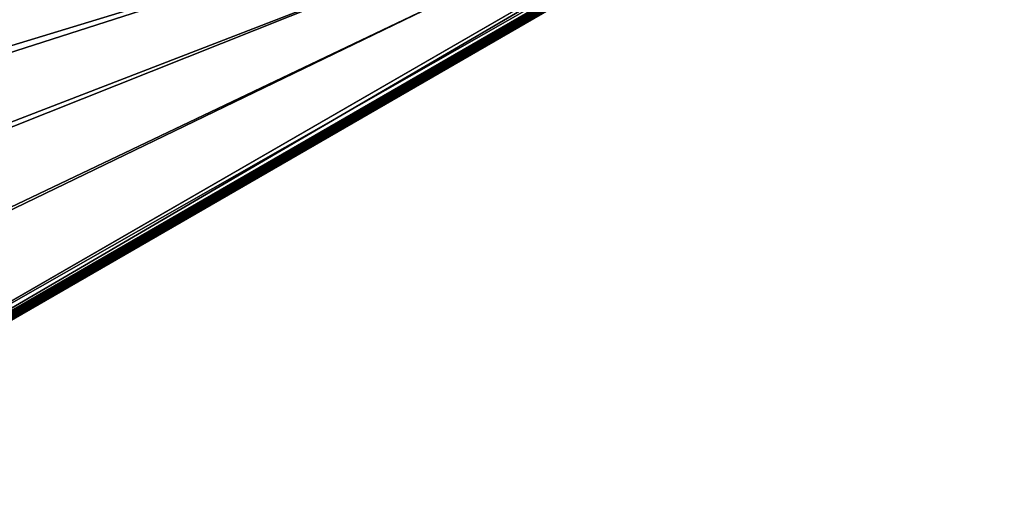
# Model space of a CAD drawing. Header units: inches. Extents: x 0 to 54.6, y -45.5 to 0.
# Tile 224 of 256: x 35.7 to 50.6, y -45.4 to -37.9. Entities that reach past the tile are written whole.
import ezdxf

# ---------------------------------------------------------------- set-up
doc = ezdxf.new("R2010")
doc.units = ezdxf.units.IN
doc.header["$LTSCALE"] = 0.03937
doc.header["$MEASUREMENT"] = 0
for name, color, linetype in [('A-FURN-3-ST', 151, 'Continuous'), ('A-FURN-3-ST-SEAM', 250, 'Continuous'), ('A-FURN-3-STITCH', 15, 'Continuous')]:
    doc.layers.add(name, color=color, linetype=linetype)

msp = doc.modelspace()

# ---------------------------------------------------------------- meshes
at = {"layer": 'A-FURN-3-ST'}
mesh = msp.add_polyface(dxfattribs=at)
corners = [(50.342, -33.896, 5.125), (30.743, -45.25, 5.25), (30.726, -45.221, 5.125), (50.296, -33.817, 5.033), (30.681, -45.142, 5.033), (50.234, -33.709, 5), (30.618, -45.034, 5), (30.909, -45.1, 17.82), (30.95, -45.117, 17.756), (31.1, -45.03, 17.809), (31.071, -45.007, 17.877), (31.246, -44.921, 17.875), (31.263, -44.95, 17.75), (31.119, -45.033, 17.734), (30.981, -45.113, 17.685), (31.053, -44.987, 17.907), (31.2, -44.842, 17.967), (30.981, -44.889, 17.973), (31.138, -44.734, 18), (30.952, -44.842, 17.979), (30.803, -44.991, 17.91), (30.774, -44.945, 17.916), (30.64, -45.086, 17.809), (30.609, -45.04, 17.814), (30.886, -45.084, 17.848), (49.777, -34.117, 17.967), (49.823, -34.196, 17.875), (49.839, -34.225, 17.75), (29.741, -43.616, 5), (28.798, -42.242, 5), (27.792, -40.913, 5), (26.725, -39.632, 5), (25.598, -38.404, 5), (24.415, -37.229, 5), (23.179, -36.111, 5), (21.891, -35.053, 5), (20.555, -34.056, 5), (50.575, -33.8, 5.5), (30.527, -45.375, 5.5), (50.575, -33.8, 16.9), (30.527, -45.375, 16.9), (49.714, -34.009, 18), (30.246, -43.292, 18), (29.287, -41.894, 18), (28.264, -40.542, 18), (27.178, -39.24, 18), (26.033, -37.99, 18), (24.829, -36.795, 18), (23.572, -35.658, 18), (22.262, -34.581, 18), (20.903, -33.567, 18), (30.047, -43.509, 17.963)]
mesh.append_faces([[corners[k] for k in face] for face in [(0, 1, 2), (3, 2, 4), (5, 4, 6), (7, 8, 9, 10), (10, 9, 11), (11, 9, 12), (12, 9, 13), (13, 9, 14), (10, 11, 15), (15, 11, 16), (15, 16, 17), (17, 16, 18), (17, 18, 19), (17, 19, 20), (20, 19, 21), (20, 21, 22), (22, 21, 23), (24, 7, 10, 15), (20, 24, 15, 17), (25, 18, 16), (26, 16, 11), (27, 11, 12), (6, 28, 5), (5, 28, 29), (5, 29, 30), (30, 31, 5), (5, 31, 32), (5, 32, 33), (33, 34, 5), (5, 34, 35), (5, 35, 36), (1, 37, 38), (38, 39, 40), (14, 12, 13), (18, 41, 42), (42, 41, 43), (43, 41, 44), (44, 41, 45), (45, 41, 46), (46, 41, 47), (47, 41, 48), (48, 41, 49), (49, 41, 50), (51, 21, 19), (42, 19, 18)]])
mesh = msp.add_polyface(dxfattribs=at)
corners = [(50.359, -33.925, 5.25), (30.743, -45.25, 5.25), (50.342, -33.896, 5.125), (30.726, -45.221, 5.125), (50.296, -33.817, 5.033), (30.681, -45.142, 5.033), (50.234, -33.709, 5), (50.425, -33.662, 5.044), (49.9, -33.901, 17.979), (49.714, -34.009, 18), (49.927, -33.95, 17.973), (49.777, -34.117, 17.967), (49.976, -34.062, 17.907), (49.823, -34.196, 17.875), (49.984, -34.087, 17.877), (49.99, -34.124, 17.809), (50.14, -34.037, 17.756), (50.146, -33.994, 17.821), (50.279, -33.957, 17.671), (50.295, -33.907, 17.729), (50.401, -33.887, 17.555), (50.426, -33.832, 17.605), (50.36, -33.925, 17.501), (50.248, -33.989, 17.607), (50.121, -34.063, 17.685), (49.983, -34.142, 17.734), (49.839, -34.225, 17.75), (50.268, -33.752, 17.81), (50.387, -33.619, 17.678), (50.243, -33.703, 17.815), (50.104, -33.847, 17.911), (50.079, -33.798, 17.916), (50.143, -33.965, 17.849), (50.297, -33.876, 17.754), (31.138, -44.734, 18), (31.2, -44.842, 17.967), (31.246, -44.921, 17.875), (50.575, -33.8, 5.5), (50.575, -33.8, 16.9), (30.527, -45.375, 5.5), (30.527, -45.375, 16.9), (31.263, -44.95, 17.75), (50.561, -33.808, 17.066), (50.519, -33.833, 17.225), (50.451, -33.872, 17.372)]
mesh.append_faces([[corners[k] for k in face] for face in [(0, 1, 2), (2, 3, 4), (4, 5, 6), (7, 4, 6), (8, 9, 10), (10, 9, 11), (10, 11, 12), (12, 11, 13), (12, 13, 14), (14, 13, 15), (14, 15, 16, 17), (17, 16, 18, 19), (19, 18, 20, 21), (22, 20, 23), (23, 20, 18), (23, 18, 24), (24, 18, 16), (24, 16, 25), (25, 16, 15), (25, 15, 26), (26, 15, 13), (27, 28, 29), (27, 29, 30), (30, 29, 31), (30, 31, 10), (10, 31, 8), (30, 10, 12, 32), (32, 12, 14, 17), (32, 17, 19, 33), (30, 32, 33, 27), (9, 34, 11), (11, 35, 13), (13, 36, 26), (0, 37, 1), (37, 38, 39), (40, 38, 41), (41, 38, 26), (26, 38, 42), (26, 42, 43), (43, 44, 26), (26, 44, 22), (26, 22, 23), (23, 24, 26), (26, 24, 25)]])
at = {"layer": 'A-FURN-3-ST-SEAM'}
mesh = msp.add_polyface(dxfattribs=at)
corners = [(31.058, -44.984, 17.838), (31.049, -44.973, 17.849), (31.211, -44.879, 17.868), (31.218, -44.891, 17.856), (37.404, -41.304, 17.868), (37.41, -41.316, 17.856), (43.596, -37.729, 17.868), (43.603, -37.741, 17.856), (49.788, -34.154, 17.868), (49.795, -34.166, 17.856), (43.59, -37.718, 17.9), (49.784, -34.146, 17.883), (43.591, -37.721, 17.883), (37.397, -41.293, 17.9), (37.399, -41.296, 17.883), (31.205, -44.868, 17.9), (31.207, -44.871, 17.883), (31.045, -44.961, 17.883), (31.042, -44.966, 17.864), (31.038, -44.965, 17.881), (43.611, -37.756, 17.85), (37.419, -41.331, 17.85), (31.227, -44.906, 17.85), (31.067, -44.998, 17.832), (31.083, -45.028, 17.841), (31.076, -45.013, 17.833), (31.235, -44.921, 17.851), (31.243, -44.935, 17.859), (37.428, -41.346, 17.851), (37.436, -41.36, 17.859), (43.62, -37.771, 17.851), (43.628, -37.785, 17.859), (43.639, -37.803, 17.887), (37.446, -41.378, 17.887), (31.254, -44.953, 17.887), (31.089, -45.049, 17.868), (30.927, -45.142, 17.812), (30.926, -45.119, 17.786), (31.081, -45.049, 17.902), (31.087, -45.052, 17.885), (31.255, -44.955, 17.905), (31.252, -44.951, 17.922), (37.447, -41.38, 17.905), (37.445, -41.375, 17.922), (43.639, -37.804, 17.905), (43.637, -37.8, 17.922), (43.607, -37.748, 17.947), (43.599, -37.734, 17.939), (37.407, -41.309, 17.939), (37.414, -41.323, 17.947), (31.214, -44.885, 17.939), (31.222, -44.898, 17.947), (31.04, -44.985, 17.919), (31.047, -44.999, 17.927), (49.791, -34.159, 17.939), (49.785, -34.149, 17.926), (43.593, -37.724, 17.926), (37.401, -41.299, 17.926), (31.208, -44.875, 17.926), (31.037, -44.974, 17.906), (49.782, -34.143, 17.9), (31.065, -45.03, 17.926), (31.24, -44.929, 17.946), (37.432, -41.354, 17.946), (43.624, -37.778, 17.946), (31.074, -45.042, 17.916), (31.247, -44.942, 17.936), (37.439, -41.366, 17.936), (43.632, -37.791, 17.936)]
mesh.append_faces([[corners[k] for k in face] for face in [(0, 1, 2, 3), (3, 2, 4, 5), (5, 4, 6, 7), (7, 6, 8, 9), (10, 11, 12), (10, 12, 13), (13, 12, 14), (13, 14, 15), (15, 14, 16), (15, 16, 17), (17, 16, 18), (17, 18, 19), (7, 20, 21, 5), (5, 21, 22, 3), (3, 22, 23, 0), (24, 25, 26, 27), (27, 26, 28, 29), (29, 28, 30, 31), (31, 32, 33, 29), (29, 33, 34, 27), (27, 34, 35, 24), (24, 35, 36, 37), (38, 39, 40, 41), (41, 40, 42, 43), (43, 42, 44, 45), (46, 47, 48, 49), (49, 48, 50, 51), (51, 50, 52, 53), (54, 55, 56, 47), (47, 56, 57, 48), (48, 57, 58, 50), (50, 58, 59, 52), (56, 60, 10), (56, 10, 57), (57, 10, 13), (57, 13, 58), (58, 13, 15), (58, 15, 17), (58, 17, 59), (59, 17, 19), (53, 61, 62, 51), (51, 62, 63, 49), (49, 63, 64, 46), (61, 65, 66, 62), (62, 66, 67, 63), (63, 67, 68, 64), (65, 38, 41, 66), (66, 41, 43, 67), (67, 43, 45, 68), (1, 18, 16, 2), (2, 16, 14, 4), (4, 14, 12, 6), (6, 12, 11, 8), (25, 23, 22, 26), (26, 22, 21, 28), (28, 21, 20, 30), (39, 35, 34, 40), (40, 34, 33, 42), (42, 33, 32, 44)]])
at = {"layer": 'A-FURN-3-STITCH'}
mesh = msp.add_polymesh((7, 4), dxfattribs=at)
for k, corner in enumerate([(42.994, -38.051, 17.956), (42.995, -38.053, 17.954), (42.997, -38.057, 17.951), (42.999, -38.059, 17.95), (43.03, -38.036, 17.961), (43.032, -38.04, 17.964), (43.034, -38.043, 17.961), (43.034, -38.043, 17.956), (43.065, -38.018, 17.965), (43.067, -38.022, 17.967), (43.069, -38.026, 17.964), (43.069, -38.026, 17.959), (43.099, -37.999, 17.965), (43.101, -38.004, 17.968), (43.103, -38.007, 17.965), (43.103, -38.007, 17.959), (43.132, -37.979, 17.963), (43.135, -37.983, 17.966), (43.137, -37.987, 17.963), (43.137, -37.987, 17.957), (43.165, -37.958, 17.959), (43.167, -37.962, 17.961), (43.169, -37.965, 17.958), (43.169, -37.965, 17.953), (43.196, -37.935, 17.952), (43.197, -37.937, 17.951), (43.199, -37.94, 17.948), (43.2, -37.942, 17.946)]):
    mesh.set_mesh_vertex(divmod(k, 4), corner)
mesh = msp.add_polymesh((7, 4), dxfattribs=at)
for k, corner in enumerate([(42.759, -38.187, 17.956), (42.76, -38.189, 17.954), (42.762, -38.192, 17.951), (42.763, -38.194, 17.95), (42.795, -38.171, 17.961), (42.797, -38.175, 17.964), (42.799, -38.179, 17.961), (42.799, -38.179, 17.956), (42.83, -38.154, 17.965), (42.832, -38.158, 17.967), (42.834, -38.162, 17.964), (42.834, -38.162, 17.959), (42.864, -38.135, 17.965), (42.866, -38.139, 17.968), (42.868, -38.143, 17.965), (42.868, -38.143, 17.959), (42.897, -38.115, 17.963), (42.9, -38.119, 17.966), (42.902, -38.123, 17.963), (42.901, -38.123, 17.957), (42.93, -38.093, 17.959), (42.932, -38.097, 17.961), (42.934, -38.101, 17.958), (42.934, -38.101, 17.953), (42.961, -38.071, 17.952), (42.962, -38.072, 17.951), (42.964, -38.076, 17.948), (42.965, -38.078, 17.946)]):
    mesh.set_mesh_vertex(divmod(k, 4), corner)
mesh = msp.add_polymesh((7, 4), dxfattribs=at)
for k, corner in enumerate([(42.524, -38.323, 17.956), (42.525, -38.324, 17.954), (42.527, -38.328, 17.951), (42.528, -38.33, 17.95), (42.559, -38.307, 17.961), (42.562, -38.311, 17.964), (42.564, -38.315, 17.961), (42.564, -38.315, 17.956), (42.594, -38.29, 17.965), (42.597, -38.294, 17.967), (42.599, -38.298, 17.964), (42.599, -38.297, 17.959), (42.629, -38.271, 17.965), (42.631, -38.275, 17.968), (42.633, -38.279, 17.965), (42.633, -38.279, 17.959), (42.662, -38.251, 17.963), (42.664, -38.255, 17.966), (42.667, -38.259, 17.963), (42.666, -38.258, 17.957), (42.694, -38.229, 17.959), (42.697, -38.233, 17.961), (42.699, -38.237, 17.958), (42.699, -38.237, 17.953), (42.725, -38.206, 17.952), (42.726, -38.208, 17.951), (42.729, -38.212, 17.948), (42.73, -38.214, 17.946)]):
    mesh.set_mesh_vertex(divmod(k, 4), corner)
mesh = msp.add_polymesh((7, 4), dxfattribs=at)
for k, corner in enumerate([(42.289, -38.458, 17.956), (42.29, -38.46, 17.954), (42.292, -38.464, 17.951), (42.293, -38.466, 17.95), (42.324, -38.443, 17.961), (42.327, -38.447, 17.964), (42.329, -38.451, 17.961), (42.329, -38.45, 17.956), (42.359, -38.426, 17.965), (42.362, -38.43, 17.967), (42.364, -38.433, 17.964), (42.363, -38.433, 17.959), (42.394, -38.407, 17.965), (42.396, -38.411, 17.968), (42.398, -38.415, 17.965), (42.398, -38.414, 17.959), (42.427, -38.387, 17.963), (42.429, -38.391, 17.966), (42.431, -38.394, 17.963), (42.431, -38.394, 17.957), (42.459, -38.365, 17.959), (42.462, -38.369, 17.961), (42.464, -38.373, 17.958), (42.463, -38.372, 17.953), (42.49, -38.342, 17.952), (42.491, -38.344, 17.951), (42.493, -38.348, 17.948), (42.494, -38.35, 17.946)]):
    mesh.set_mesh_vertex(divmod(k, 4), corner)
mesh = msp.add_polymesh((7, 4), dxfattribs=at)
for k, corner in enumerate([(42.054, -38.594, 17.956), (42.055, -38.596, 17.954), (42.057, -38.6, 17.951), (42.058, -38.602, 17.95), (42.089, -38.579, 17.961), (42.092, -38.583, 17.964), (42.094, -38.586, 17.961), (42.093, -38.586, 17.956), (42.124, -38.561, 17.965), (42.126, -38.565, 17.967), (42.129, -38.569, 17.964), (42.128, -38.569, 17.959), (42.158, -38.543, 17.965), (42.161, -38.547, 17.968), (42.163, -38.55, 17.965), (42.163, -38.55, 17.959), (42.192, -38.522, 17.963), (42.194, -38.526, 17.966), (42.196, -38.53, 17.963), (42.196, -38.53, 17.957), (42.224, -38.501, 17.959), (42.226, -38.505, 17.961), (42.229, -38.508, 17.958), (42.228, -38.508, 17.953), (42.255, -38.478, 17.952), (42.256, -38.48, 17.951), (42.258, -38.484, 17.948), (42.259, -38.485, 17.946)]):
    mesh.set_mesh_vertex(divmod(k, 4), corner)
mesh = msp.add_polymesh((7, 4), dxfattribs=at)
for k, corner in enumerate([(41.819, -38.73, 17.956), (41.82, -38.732, 17.954), (41.822, -38.735, 17.951), (41.823, -38.737, 17.95), (41.854, -38.714, 17.961), (41.856, -38.718, 17.964), (41.858, -38.722, 17.961), (41.858, -38.722, 17.956), (41.889, -38.697, 17.965), (41.891, -38.701, 17.967), (41.893, -38.705, 17.964), (41.893, -38.705, 17.959), (41.923, -38.678, 17.965), (41.926, -38.682, 17.968), (41.928, -38.686, 17.965), (41.927, -38.686, 17.959), (41.957, -38.658, 17.963), (41.959, -38.662, 17.966), (41.961, -38.666, 17.963), (41.961, -38.666, 17.957), (41.989, -38.636, 17.959), (41.991, -38.64, 17.961), (41.993, -38.644, 17.958), (41.993, -38.644, 17.953), (42.02, -38.614, 17.952), (42.021, -38.616, 17.951), (42.023, -38.619, 17.948), (42.024, -38.621, 17.946)]):
    mesh.set_mesh_vertex(divmod(k, 4), corner)
mesh = msp.add_polymesh((7, 4), dxfattribs=at)
for k, corner in enumerate([(41.583, -38.866, 17.956), (41.584, -38.867, 17.954), (41.587, -38.871, 17.951), (41.588, -38.873, 17.95), (41.619, -38.85, 17.961), (41.621, -38.854, 17.964), (41.623, -38.858, 17.961), (41.623, -38.858, 17.956), (41.654, -38.833, 17.965), (41.656, -38.837, 17.967), (41.658, -38.841, 17.964), (41.658, -38.84, 17.959), (41.688, -38.814, 17.965), (41.69, -38.818, 17.968), (41.693, -38.822, 17.965), (41.692, -38.822, 17.959), (41.721, -38.794, 17.963), (41.724, -38.798, 17.966), (41.726, -38.802, 17.963), (41.726, -38.801, 17.957), (41.754, -38.772, 17.959), (41.756, -38.776, 17.961), (41.758, -38.78, 17.958), (41.758, -38.78, 17.953), (41.785, -38.749, 17.952), (41.786, -38.751, 17.951), (41.788, -38.755, 17.948), (41.789, -38.757, 17.946)]):
    mesh.set_mesh_vertex(divmod(k, 4), corner)
mesh = msp.add_polymesh((7, 4), dxfattribs=at)
for k, corner in enumerate([(41.348, -39.001, 17.956), (41.349, -39.003, 17.954), (41.351, -39.007, 17.951), (41.352, -39.009, 17.95), (41.384, -38.986, 17.961), (41.386, -38.99, 17.964), (41.388, -38.994, 17.961), (41.388, -38.993, 17.956), (41.419, -38.969, 17.965), (41.421, -38.973, 17.967), (41.423, -38.976, 17.964), (41.423, -38.976, 17.959), (41.453, -38.95, 17.965), (41.455, -38.954, 17.968), (41.457, -38.958, 17.965), (41.457, -38.957, 17.959), (41.486, -38.93, 17.963), (41.489, -38.934, 17.966), (41.491, -38.937, 17.963), (41.491, -38.937, 17.957), (41.519, -38.908, 17.959), (41.521, -38.912, 17.961), (41.523, -38.916, 17.958), (41.523, -38.915, 17.953), (41.55, -38.885, 17.952), (41.551, -38.887, 17.951), (41.553, -38.891, 17.948), (41.554, -38.893, 17.946)]):
    mesh.set_mesh_vertex(divmod(k, 4), corner)
mesh = msp.add_polymesh((7, 4), dxfattribs=at)
for k, corner in enumerate([(41.113, -39.137, 17.956), (41.114, -39.139, 17.954), (41.116, -39.143, 17.951), (41.117, -39.145, 17.95), (41.149, -39.122, 17.961), (41.151, -39.126, 17.964), (41.153, -39.129, 17.961), (41.153, -39.129, 17.956), (41.184, -39.104, 17.965), (41.186, -39.108, 17.967), (41.188, -39.112, 17.964), (41.188, -39.112, 17.959), (41.218, -39.086, 17.965), (41.22, -39.09, 17.968), (41.222, -39.093, 17.965), (41.222, -39.093, 17.959), (41.251, -39.065, 17.963), (41.254, -39.069, 17.966), (41.256, -39.073, 17.963), (41.255, -39.073, 17.957), (41.283, -39.044, 17.959), (41.286, -39.048, 17.961), (41.288, -39.052, 17.958), (41.288, -39.051, 17.953), (41.314, -39.021, 17.952), (41.316, -39.023, 17.951), (41.318, -39.027, 17.948), (41.319, -39.028, 17.946)]):
    mesh.set_mesh_vertex(divmod(k, 4), corner)
mesh = msp.add_polymesh((7, 4), dxfattribs=at)
for k, corner in enumerate([(40.643, -39.409, 17.956), (40.644, -39.411, 17.954), (40.646, -39.414, 17.951), (40.647, -39.416, 17.95), (40.678, -39.393, 17.961), (40.681, -39.397, 17.964), (40.683, -39.401, 17.961), (40.682, -39.401, 17.956), (40.713, -39.376, 17.965), (40.716, -39.38, 17.967), (40.718, -39.384, 17.964), (40.717, -39.383, 17.959), (40.747, -39.357, 17.965), (40.75, -39.361, 17.968), (40.752, -39.365, 17.965), (40.752, -39.365, 17.959), (40.781, -39.337, 17.963), (40.783, -39.341, 17.966), (40.785, -39.345, 17.963), (40.785, -39.344, 17.957), (40.813, -39.315, 17.959), (40.816, -39.319, 17.961), (40.818, -39.323, 17.958), (40.817, -39.323, 17.953), (40.844, -39.292, 17.952), (40.845, -39.294, 17.951), (40.847, -39.298, 17.948), (40.848, -39.3, 17.946)]):
    mesh.set_mesh_vertex(divmod(k, 4), corner)
mesh = msp.add_polymesh((7, 4), dxfattribs=at)
for k, corner in enumerate([(40.878, -39.273, 17.956), (40.879, -39.275, 17.954), (40.881, -39.279, 17.951), (40.882, -39.28, 17.95), (40.913, -39.257, 17.961), (40.916, -39.261, 17.964), (40.918, -39.265, 17.961), (40.918, -39.265, 17.956), (40.948, -39.24, 17.965), (40.951, -39.244, 17.967), (40.953, -39.248, 17.964), (40.953, -39.248, 17.959), (40.983, -39.221, 17.965), (40.985, -39.225, 17.968), (40.987, -39.229, 17.965), (40.987, -39.229, 17.959), (41.016, -39.201, 17.963), (41.018, -39.205, 17.966), (41.021, -39.209, 17.963), (41.02, -39.209, 17.957), (41.048, -39.18, 17.959), (41.051, -39.184, 17.961), (41.053, -39.187, 17.958), (41.053, -39.187, 17.953), (41.079, -39.157, 17.952), (41.08, -39.159, 17.951), (41.082, -39.162, 17.948), (41.084, -39.164, 17.946)]):
    mesh.set_mesh_vertex(divmod(k, 4), corner)
mesh = msp.add_polymesh((7, 4), dxfattribs=at)
for k, corner in enumerate([(40.408, -39.544, 17.956), (40.409, -39.546, 17.954), (40.411, -39.55, 17.951), (40.412, -39.552, 17.95), (40.443, -39.529, 17.961), (40.445, -39.533, 17.964), (40.448, -39.537, 17.961), (40.447, -39.536, 17.956), (40.478, -39.512, 17.965), (40.48, -39.516, 17.967), (40.483, -39.52, 17.964), (40.482, -39.519, 17.959), (40.512, -39.493, 17.965), (40.515, -39.497, 17.968), (40.517, -39.501, 17.965), (40.517, -39.5, 17.959), (40.546, -39.473, 17.963), (40.548, -39.477, 17.966), (40.55, -39.48, 17.963), (40.55, -39.48, 17.957), (40.578, -39.451, 17.959), (40.58, -39.455, 17.961), (40.582, -39.459, 17.958), (40.582, -39.459, 17.953), (40.609, -39.428, 17.952), (40.61, -39.43, 17.951), (40.612, -39.434, 17.948), (40.613, -39.436, 17.946)]):
    mesh.set_mesh_vertex(divmod(k, 4), corner)
mesh = msp.add_polymesh((7, 4), dxfattribs=at)
for k, corner in enumerate([(40.173, -39.68, 17.956), (40.174, -39.682, 17.954), (40.176, -39.686, 17.951), (40.177, -39.688, 17.95), (40.208, -39.665, 17.961), (40.21, -39.669, 17.964), (40.212, -39.672, 17.961), (40.212, -39.672, 17.956), (40.243, -39.647, 17.965), (40.245, -39.652, 17.967), (40.247, -39.655, 17.964), (40.247, -39.655, 17.959), (40.277, -39.629, 17.965), (40.28, -39.633, 17.968), (40.282, -39.636, 17.965), (40.281, -39.636, 17.959), (40.311, -39.608, 17.963), (40.313, -39.612, 17.966), (40.315, -39.616, 17.963), (40.315, -39.616, 17.957), (40.343, -39.587, 17.959), (40.345, -39.591, 17.961), (40.347, -39.595, 17.958), (40.347, -39.594, 17.953), (40.374, -39.564, 17.952), (40.375, -39.566, 17.951), (40.377, -39.57, 17.948), (40.378, -39.571, 17.946)]):
    mesh.set_mesh_vertex(divmod(k, 4), corner)
mesh = msp.add_polymesh((7, 4), dxfattribs=at)
for k, corner in enumerate([(39.937, -39.816, 17.956), (39.938, -39.818, 17.954), (39.941, -39.822, 17.951), (39.942, -39.823, 17.95), (39.973, -39.8, 17.961), (39.975, -39.804, 17.964), (39.977, -39.808, 17.961), (39.977, -39.808, 17.956), (40.008, -39.783, 17.965), (40.01, -39.787, 17.967), (40.012, -39.791, 17.964), (40.012, -39.791, 17.959), (40.042, -39.764, 17.965), (40.044, -39.768, 17.968), (40.047, -39.772, 17.965), (40.046, -39.772, 17.959), (40.075, -39.744, 17.963), (40.078, -39.748, 17.966), (40.08, -39.752, 17.963), (40.08, -39.752, 17.957), (40.108, -39.723, 17.959), (40.11, -39.727, 17.961), (40.112, -39.73, 17.958), (40.112, -39.73, 17.953), (40.139, -39.7, 17.952), (40.14, -39.702, 17.951), (40.142, -39.705, 17.948), (40.143, -39.707, 17.946)]):
    mesh.set_mesh_vertex(divmod(k, 4), corner)
mesh = msp.add_polymesh((7, 4), dxfattribs=at)
for k, corner in enumerate([(39.702, -39.952, 17.956), (39.703, -39.954, 17.954), (39.705, -39.957, 17.951), (39.706, -39.959, 17.95), (39.738, -39.936, 17.961), (39.74, -39.94, 17.964), (39.742, -39.944, 17.961), (39.742, -39.944, 17.956), (39.773, -39.919, 17.965), (39.775, -39.923, 17.967), (39.777, -39.927, 17.964), (39.777, -39.927, 17.959), (39.807, -39.9, 17.965), (39.809, -39.904, 17.968), (39.811, -39.908, 17.965), (39.811, -39.908, 17.959), (39.84, -39.88, 17.963), (39.843, -39.884, 17.966), (39.845, -39.888, 17.963), (39.844, -39.887, 17.957), (39.873, -39.858, 17.959), (39.875, -39.862, 17.961), (39.877, -39.866, 17.958), (39.877, -39.866, 17.953), (39.904, -39.836, 17.952), (39.905, -39.837, 17.951), (39.907, -39.841, 17.948), (39.908, -39.843, 17.946)]):
    mesh.set_mesh_vertex(divmod(k, 4), corner)
mesh = msp.add_polymesh((7, 4), dxfattribs=at)
for k, corner in enumerate([(39.467, -40.087, 17.956), (39.468, -40.089, 17.954), (39.47, -40.093, 17.951), (39.471, -40.095, 17.95), (39.502, -40.072, 17.961), (39.505, -40.076, 17.964), (39.507, -40.08, 17.961), (39.507, -40.079, 17.956), (39.537, -40.055, 17.965), (39.54, -40.059, 17.967), (39.542, -40.063, 17.964), (39.542, -40.062, 17.959), (39.572, -40.036, 17.965), (39.574, -40.04, 17.968), (39.576, -40.044, 17.965), (39.576, -40.043, 17.959), (39.605, -40.016, 17.963), (39.607, -40.02, 17.966), (39.61, -40.023, 17.963), (39.609, -40.023, 17.957), (39.637, -39.994, 17.959), (39.64, -39.998, 17.961), (39.642, -40.002, 17.958), (39.642, -40.002, 17.953), (39.668, -39.971, 17.952), (39.669, -39.973, 17.951), (39.672, -39.977, 17.948), (39.673, -39.979, 17.946)]):
    mesh.set_mesh_vertex(divmod(k, 4), corner)
mesh = msp.add_polymesh((7, 4), dxfattribs=at)
for k, corner in enumerate([(39.232, -40.223, 17.956), (39.233, -40.225, 17.954), (39.235, -40.229, 17.951), (39.236, -40.231, 17.95), (39.267, -40.208, 17.961), (39.27, -40.212, 17.964), (39.272, -40.216, 17.961), (39.272, -40.215, 17.956), (39.302, -40.191, 17.965), (39.305, -40.195, 17.967), (39.307, -40.198, 17.964), (39.307, -40.198, 17.959), (39.337, -40.172, 17.965), (39.339, -40.176, 17.968), (39.341, -40.18, 17.965), (39.341, -40.179, 17.959), (39.37, -40.151, 17.963), (39.372, -40.156, 17.966), (39.374, -40.159, 17.963), (39.374, -40.159, 17.957), (39.402, -40.13, 17.959), (39.405, -40.134, 17.961), (39.407, -40.138, 17.958), (39.406, -40.137, 17.953), (39.433, -40.107, 17.952), (39.434, -40.109, 17.951), (39.436, -40.113, 17.948), (39.437, -40.115, 17.946)]):
    mesh.set_mesh_vertex(divmod(k, 4), corner)
mesh = msp.add_polymesh((7, 4), dxfattribs=at)
for k, corner in enumerate([(38.997, -40.359, 17.956), (38.998, -40.361, 17.954), (39, -40.365, 17.951), (39.001, -40.367, 17.95), (39.032, -40.344, 17.961), (39.035, -40.348, 17.964), (39.037, -40.351, 17.961), (39.036, -40.351, 17.956), (39.067, -40.326, 17.965), (39.07, -40.33, 17.967), (39.072, -40.334, 17.964), (39.071, -40.334, 17.959), (39.101, -40.307, 17.965), (39.104, -40.312, 17.968), (39.106, -40.315, 17.965), (39.106, -40.315, 17.959), (39.135, -40.287, 17.963), (39.137, -40.291, 17.966), (39.139, -40.295, 17.963), (39.139, -40.295, 17.957), (39.167, -40.266, 17.959), (39.169, -40.27, 17.961), (39.172, -40.273, 17.958), (39.171, -40.273, 17.953), (39.198, -40.243, 17.952), (39.199, -40.245, 17.951), (39.201, -40.248, 17.948), (39.202, -40.25, 17.946)]):
    mesh.set_mesh_vertex(divmod(k, 4), corner)
mesh = msp.add_polymesh((7, 4), dxfattribs=at)
for k, corner in enumerate([(38.762, -40.495, 17.956), (38.763, -40.497, 17.954), (38.765, -40.5, 17.951), (38.766, -40.502, 17.95), (38.797, -40.479, 17.961), (38.799, -40.483, 17.964), (38.802, -40.487, 17.961), (38.801, -40.487, 17.956), (38.832, -40.462, 17.965), (38.834, -40.466, 17.967), (38.836, -40.47, 17.964), (38.836, -40.47, 17.959), (38.866, -40.443, 17.965), (38.869, -40.447, 17.968), (38.871, -40.451, 17.965), (38.871, -40.451, 17.959), (38.9, -40.423, 17.963), (38.902, -40.427, 17.966), (38.904, -40.431, 17.963), (38.904, -40.431, 17.957), (38.932, -40.401, 17.959), (38.934, -40.405, 17.961), (38.936, -40.409, 17.958), (38.936, -40.409, 17.953), (38.963, -40.379, 17.952), (38.964, -40.38, 17.951), (38.966, -40.384, 17.948), (38.967, -40.386, 17.946)]):
    mesh.set_mesh_vertex(divmod(k, 4), corner)
mesh = msp.add_polymesh((7, 4), dxfattribs=at)
for k, corner in enumerate([(38.526, -40.631, 17.956), (38.527, -40.632, 17.954), (38.53, -40.636, 17.951), (38.531, -40.638, 17.95), (38.562, -40.615, 17.961), (38.564, -40.619, 17.964), (38.566, -40.623, 17.961), (38.566, -40.623, 17.956), (38.597, -40.598, 17.965), (38.599, -40.602, 17.967), (38.601, -40.606, 17.964), (38.601, -40.605, 17.959), (38.631, -40.579, 17.965), (38.634, -40.583, 17.968), (38.636, -40.587, 17.965), (38.635, -40.587, 17.959), (38.665, -40.559, 17.963), (38.667, -40.563, 17.966), (38.669, -40.567, 17.963), (38.669, -40.566, 17.957), (38.697, -40.537, 17.959), (38.699, -40.541, 17.961), (38.701, -40.545, 17.958), (38.701, -40.545, 17.953), (38.728, -40.514, 17.952), (38.729, -40.516, 17.951), (38.731, -40.52, 17.948), (38.732, -40.522, 17.946)]):
    mesh.set_mesh_vertex(divmod(k, 4), corner)
mesh = msp.add_polymesh((7, 4), dxfattribs=at)
for k, corner in enumerate([(38.056, -40.902, 17.956), (38.057, -40.904, 17.954), (38.059, -40.908, 17.951), (38.06, -40.91, 17.95), (38.092, -40.887, 17.961), (38.094, -40.891, 17.964), (38.096, -40.894, 17.961), (38.096, -40.894, 17.956), (38.127, -40.869, 17.965), (38.129, -40.873, 17.967), (38.131, -40.877, 17.964), (38.131, -40.877, 17.959), (38.161, -40.851, 17.965), (38.163, -40.855, 17.968), (38.165, -40.858, 17.965), (38.165, -40.858, 17.959), (38.194, -40.83, 17.963), (38.197, -40.834, 17.966), (38.199, -40.838, 17.963), (38.198, -40.838, 17.957), (38.226, -40.809, 17.959), (38.229, -40.813, 17.961), (38.231, -40.816, 17.958), (38.231, -40.816, 17.953), (38.257, -40.786, 17.952), (38.259, -40.788, 17.951), (38.261, -40.792, 17.948), (38.262, -40.793, 17.946)]):
    mesh.set_mesh_vertex(divmod(k, 4), corner)
mesh = msp.add_polymesh((7, 4), dxfattribs=at)
for k, corner in enumerate([(38.291, -40.766, 17.956), (38.292, -40.768, 17.954), (38.294, -40.772, 17.951), (38.296, -40.774, 17.95), (38.327, -40.751, 17.961), (38.329, -40.755, 17.964), (38.331, -40.759, 17.961), (38.331, -40.758, 17.956), (38.362, -40.734, 17.965), (38.364, -40.738, 17.967), (38.366, -40.741, 17.964), (38.366, -40.741, 17.959), (38.396, -40.715, 17.965), (38.398, -40.719, 17.968), (38.4, -40.723, 17.965), (38.4, -40.722, 17.959), (38.429, -40.695, 17.963), (38.432, -40.699, 17.966), (38.434, -40.702, 17.963), (38.434, -40.702, 17.957), (38.462, -40.673, 17.959), (38.464, -40.677, 17.961), (38.466, -40.681, 17.958), (38.466, -40.68, 17.953), (38.493, -40.65, 17.952), (38.494, -40.652, 17.951), (38.496, -40.656, 17.948), (38.497, -40.658, 17.946)]):
    mesh.set_mesh_vertex(divmod(k, 4), corner)
mesh = msp.add_polymesh((7, 4), dxfattribs=at)
for k, corner in enumerate([(37.821, -41.038, 17.956), (37.822, -41.04, 17.954), (37.824, -41.043, 17.951), (37.825, -41.045, 17.95), (37.856, -41.022, 17.961), (37.859, -41.026, 17.964), (37.861, -41.03, 17.961), (37.861, -41.03, 17.956), (37.891, -41.005, 17.965), (37.894, -41.009, 17.967), (37.896, -41.013, 17.964), (37.896, -41.013, 17.959), (37.926, -40.986, 17.965), (37.928, -40.99, 17.968), (37.93, -40.994, 17.965), (37.93, -40.994, 17.959), (37.959, -40.966, 17.963), (37.961, -40.97, 17.966), (37.964, -40.974, 17.963), (37.963, -40.974, 17.957), (37.991, -40.944, 17.959), (37.994, -40.948, 17.961), (37.996, -40.952, 17.958), (37.996, -40.952, 17.953), (38.022, -40.922, 17.952), (38.023, -40.924, 17.951), (38.026, -40.927, 17.948), (38.027, -40.929, 17.946)]):
    mesh.set_mesh_vertex(divmod(k, 4), corner)
mesh = msp.add_polymesh((7, 4), dxfattribs=at)
for k, corner in enumerate([(37.586, -41.174, 17.956), (37.587, -41.175, 17.954), (37.589, -41.179, 17.951), (37.59, -41.181, 17.95), (37.621, -41.158, 17.961), (37.624, -41.162, 17.964), (37.626, -41.166, 17.961), (37.625, -41.166, 17.956), (37.656, -41.141, 17.965), (37.659, -41.145, 17.967), (37.661, -41.149, 17.964), (37.66, -41.148, 17.959), (37.691, -41.122, 17.965), (37.693, -41.126, 17.968), (37.695, -41.13, 17.965), (37.695, -41.13, 17.959), (37.724, -41.102, 17.963), (37.726, -41.106, 17.966), (37.728, -41.11, 17.963), (37.728, -41.109, 17.957), (37.756, -41.08, 17.959), (37.759, -41.084, 17.961), (37.761, -41.088, 17.958), (37.76, -41.088, 17.953), (37.787, -41.057, 17.952), (37.788, -41.059, 17.951), (37.79, -41.063, 17.948), (37.791, -41.065, 17.946)]):
    mesh.set_mesh_vertex(divmod(k, 4), corner)
mesh = msp.add_polymesh((7, 4), dxfattribs=at)
for k, corner in enumerate([(37.351, -41.309, 17.956), (37.352, -41.311, 17.954), (37.354, -41.315, 17.951), (37.355, -41.317, 17.95), (37.386, -41.294, 17.961), (37.388, -41.298, 17.964), (37.391, -41.302, 17.961), (37.39, -41.301, 17.956), (37.421, -41.277, 17.965), (37.423, -41.281, 17.967), (37.426, -41.284, 17.964), (37.425, -41.284, 17.959), (37.455, -41.258, 17.965), (37.458, -41.262, 17.968), (37.46, -41.266, 17.965), (37.46, -41.265, 17.959), (37.489, -41.238, 17.963), (37.491, -41.242, 17.966), (37.493, -41.245, 17.963), (37.493, -41.245, 17.957), (37.521, -41.216, 17.959), (37.523, -41.22, 17.961), (37.526, -41.224, 17.958), (37.525, -41.223, 17.953), (37.552, -41.193, 17.952), (37.553, -41.195, 17.951), (37.555, -41.199, 17.948), (37.556, -41.201, 17.946)]):
    mesh.set_mesh_vertex(divmod(k, 4), corner)
mesh = msp.add_polymesh((7, 4), dxfattribs=at)
for k, corner in enumerate([(37.116, -41.445, 17.956), (37.117, -41.447, 17.954), (37.119, -41.451, 17.951), (37.12, -41.453, 17.95), (37.151, -41.43, 17.961), (37.153, -41.434, 17.964), (37.155, -41.437, 17.961), (37.155, -41.437, 17.956), (37.186, -41.412, 17.965), (37.188, -41.416, 17.967), (37.19, -41.42, 17.964), (37.19, -41.42, 17.959), (37.22, -41.394, 17.965), (37.223, -41.398, 17.968), (37.225, -41.401, 17.965), (37.224, -41.401, 17.959), (37.254, -41.373, 17.963), (37.256, -41.377, 17.966), (37.258, -41.381, 17.963), (37.258, -41.381, 17.957), (37.286, -41.352, 17.959), (37.288, -41.356, 17.961), (37.29, -41.36, 17.958), (37.29, -41.359, 17.953), (37.317, -41.329, 17.952), (37.318, -41.331, 17.951), (37.32, -41.335, 17.948), (37.321, -41.336, 17.946)]):
    mesh.set_mesh_vertex(divmod(k, 4), corner)
mesh = msp.add_polymesh((7, 4), dxfattribs=at)
for k, corner in enumerate([(36.88, -41.581, 17.956), (36.881, -41.583, 17.954), (36.884, -41.587, 17.951), (36.885, -41.588, 17.95), (36.916, -41.565, 17.961), (36.918, -41.569, 17.964), (36.92, -41.573, 17.961), (36.92, -41.573, 17.956), (36.951, -41.548, 17.965), (36.953, -41.552, 17.967), (36.955, -41.556, 17.964), (36.955, -41.556, 17.959), (36.985, -41.529, 17.965), (36.987, -41.533, 17.968), (36.99, -41.537, 17.965), (36.989, -41.537, 17.959), (37.018, -41.509, 17.963), (37.021, -41.513, 17.966), (37.023, -41.517, 17.963), (37.023, -41.517, 17.957), (37.051, -41.488, 17.959), (37.053, -41.492, 17.961), (37.055, -41.495, 17.958), (37.055, -41.495, 17.953), (37.082, -41.465, 17.952), (37.083, -41.467, 17.951), (37.085, -41.47, 17.948), (37.086, -41.472, 17.946)]):
    mesh.set_mesh_vertex(divmod(k, 4), corner)
mesh = msp.add_polymesh((7, 4), dxfattribs=at)
for k, corner in enumerate([(36.645, -41.717, 17.956), (36.646, -41.719, 17.954), (36.648, -41.722, 17.951), (36.649, -41.724, 17.95), (36.681, -41.701, 17.961), (36.683, -41.705, 17.964), (36.685, -41.709, 17.961), (36.685, -41.709, 17.956), (36.716, -41.684, 17.965), (36.718, -41.688, 17.967), (36.72, -41.692, 17.964), (36.72, -41.691, 17.959), (36.75, -41.665, 17.965), (36.752, -41.669, 17.968), (36.754, -41.673, 17.965), (36.754, -41.673, 17.959), (36.783, -41.645, 17.963), (36.786, -41.649, 17.966), (36.788, -41.653, 17.963), (36.788, -41.652, 17.957), (36.816, -41.623, 17.959), (36.818, -41.627, 17.961), (36.82, -41.631, 17.958), (36.82, -41.631, 17.953), (36.847, -41.6, 17.952), (36.848, -41.602, 17.951), (36.85, -41.606, 17.948), (36.851, -41.608, 17.946)]):
    mesh.set_mesh_vertex(divmod(k, 4), corner)
mesh = msp.add_polymesh((7, 4), dxfattribs=at)
for k, corner in enumerate([(36.41, -41.852, 17.956), (36.411, -41.854, 17.954), (36.413, -41.858, 17.951), (36.414, -41.86, 17.95), (36.446, -41.837, 17.961), (36.448, -41.841, 17.964), (36.45, -41.845, 17.961), (36.45, -41.844, 17.956), (36.48, -41.82, 17.965), (36.483, -41.824, 17.967), (36.485, -41.828, 17.964), (36.485, -41.827, 17.959), (36.515, -41.801, 17.965), (36.517, -41.805, 17.968), (36.519, -41.809, 17.965), (36.519, -41.808, 17.959), (36.548, -41.781, 17.963), (36.551, -41.785, 17.966), (36.553, -41.788, 17.963), (36.552, -41.788, 17.957), (36.58, -41.759, 17.959), (36.583, -41.763, 17.961), (36.585, -41.767, 17.958), (36.585, -41.767, 17.953), (36.611, -41.736, 17.952), (36.612, -41.738, 17.951), (36.615, -41.742, 17.948), (36.616, -41.744, 17.946)]):
    mesh.set_mesh_vertex(divmod(k, 4), corner)
mesh = msp.add_polymesh((7, 4), dxfattribs=at)
for k, corner in enumerate([(36.175, -41.988, 17.956), (36.176, -41.99, 17.954), (36.178, -41.994, 17.951), (36.179, -41.996, 17.95), (36.21, -41.973, 17.961), (36.213, -41.977, 17.964), (36.215, -41.98, 17.961), (36.215, -41.98, 17.956), (36.245, -41.955, 17.965), (36.248, -41.96, 17.967), (36.25, -41.963, 17.964), (36.25, -41.963, 17.959), (36.28, -41.937, 17.965), (36.282, -41.941, 17.968), (36.284, -41.944, 17.965), (36.284, -41.944, 17.959), (36.313, -41.916, 17.963), (36.315, -41.92, 17.966), (36.317, -41.924, 17.963), (36.317, -41.924, 17.957), (36.345, -41.895, 17.959), (36.348, -41.899, 17.961), (36.35, -41.903, 17.958), (36.35, -41.902, 17.953), (36.376, -41.872, 17.952), (36.377, -41.874, 17.951), (36.379, -41.878, 17.948), (36.38, -41.879, 17.946)]):
    mesh.set_mesh_vertex(divmod(k, 4), corner)
mesh = msp.add_polymesh((7, 4), dxfattribs=at)
for k, corner in enumerate([(35.94, -42.124, 17.956), (35.941, -42.126, 17.954), (35.943, -42.13, 17.951), (35.944, -42.131, 17.95), (35.975, -42.108, 17.961), (35.978, -42.112, 17.964), (35.98, -42.116, 17.961), (35.979, -42.116, 17.956), (36.01, -42.091, 17.965), (36.013, -42.095, 17.967), (36.015, -42.099, 17.964), (36.014, -42.099, 17.959), (36.044, -42.072, 17.965), (36.047, -42.076, 17.968), (36.049, -42.08, 17.965), (36.049, -42.08, 17.959), (36.078, -42.052, 17.963), (36.08, -42.056, 17.966), (36.082, -42.06, 17.963), (36.082, -42.06, 17.957), (36.11, -42.031, 17.959), (36.112, -42.035, 17.961), (36.115, -42.038, 17.958), (36.114, -42.038, 17.953), (36.141, -42.008, 17.952), (36.142, -42.01, 17.951), (36.144, -42.013, 17.948), (36.145, -42.015, 17.946)]):
    mesh.set_mesh_vertex(divmod(k, 4), corner)
mesh = msp.add_polymesh((7, 4), dxfattribs=at)
for k, corner in enumerate([(35.705, -42.26, 17.956), (35.706, -42.262, 17.954), (35.708, -42.265, 17.951), (35.709, -42.267, 17.95), (35.74, -42.244, 17.961), (35.742, -42.248, 17.964), (35.745, -42.252, 17.961), (35.744, -42.252, 17.956), (35.775, -42.227, 17.965), (35.777, -42.231, 17.967), (35.78, -42.235, 17.964), (35.779, -42.235, 17.959), (35.809, -42.208, 17.965), (35.812, -42.212, 17.968), (35.814, -42.216, 17.965), (35.814, -42.216, 17.959), (35.843, -42.188, 17.963), (35.845, -42.192, 17.966), (35.847, -42.196, 17.963), (35.847, -42.195, 17.957), (35.875, -42.166, 17.959), (35.877, -42.17, 17.961), (35.879, -42.174, 17.958), (35.879, -42.174, 17.953), (35.906, -42.144, 17.952), (35.907, -42.145, 17.951), (35.909, -42.149, 17.948), (35.91, -42.151, 17.946)]):
    mesh.set_mesh_vertex(divmod(k, 4), corner)

doc.saveas('drawing.dxf')
